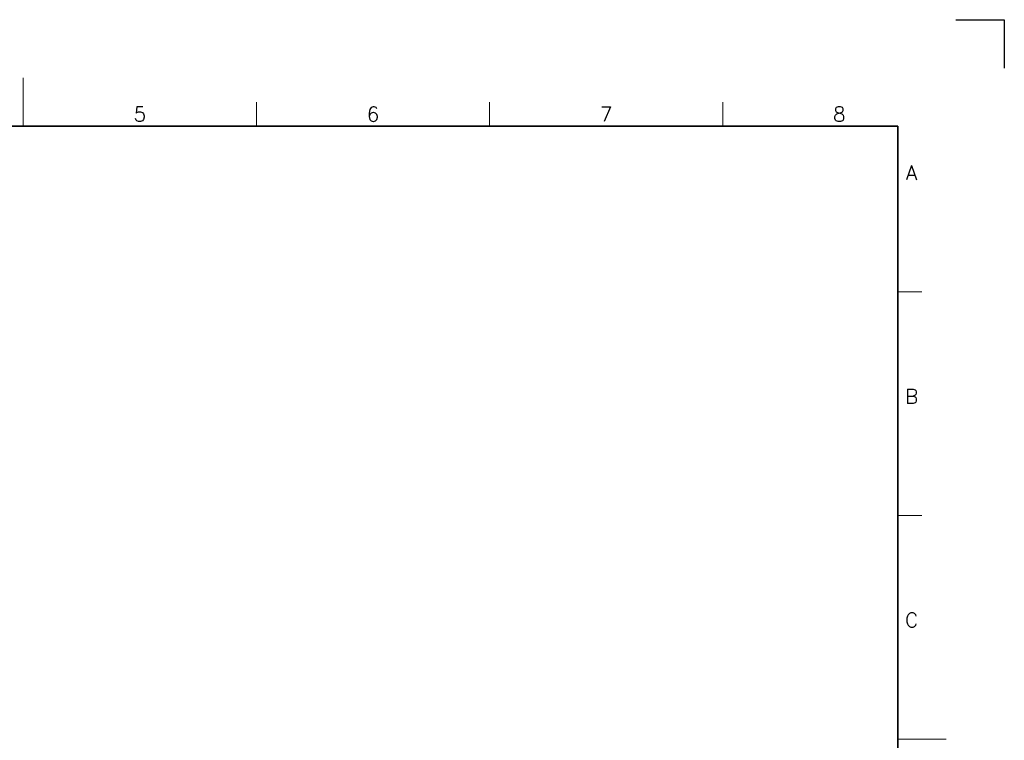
# Model space of a CAD drawing. Header units: millimetres. Extents: x 0 to 840, y 0 to 594.
# Tile 8 of 8: x 434 to 840, y 296 to 594. Entities that reach past the tile are written whole.
import ezdxf
from ezdxf.enums import TextEntityAlignment as Align

# ---------------------------------------------------------------- set-up
doc = ezdxf.new("R2010")
doc.units = ezdxf.units.MM
doc.header["$LTSCALE"] = 0.3
for name, color, linetype, lineweight in [('TEXT', 7, 'Continuous', 25), ('実線', 3, 'Continuous', 35), ('細線', 7, 'Continuous', 18)]:
    doc.layers.add(name, color=color, linetype=linetype, lineweight=lineweight)
doc.styles.add('Roman', font='romans.shx', dxfattribs={"bigfont": 'bigfont.shx'})

msp = doc.modelspace()

# ---------------------------------------------------------------- linework, layer by layer
at = {"layer": 'Defpoints'}
for p, q in [((820, 594), (840, 594)), ((840, 594), (840, 574))]:
    msp.add_line(p, q, dxfattribs=at)
at = {"layer": '実線'}
for p, q in [((796, 550), (50, 550)), ((796, 20), (796, 550))]:
    msp.add_line(p, q, dxfattribs=at)
at = {"layer": '細線'}
for p, q in [((435, 550), (435, 570)), ((435, 550), (435, 560)), ((531.25, 550), (531.25, 560)), ((627.5, 550), (627.5, 560)), ((723.75, 550), (723.75, 560)), ((796, 481.667), (806, 481.667)), ((796, 389.333), (806, 389.333)), ((796, 297), (816, 297)), ((796, 297), (806, 297))]:
    msp.add_line(p, q, dxfattribs=at)

# ---------------------------------------------------------------- texts
at = {"layer": 'TEXT', "style": 'Roman'}
for s, p in [('5', (483.125, 552)), ('6', (579.375, 552)), ('7', (675.625, 552)), ('8', (771.875, 552)), ('A', (801.742, 527.833)), ('B', (801.742, 435.5)), ('C', (801.742, 343.167))]:
    msp.add_text(s, height=6, dxfattribs=at).set_placement(p, align=Align.CENTER)

doc.saveas('drawing.dxf')
